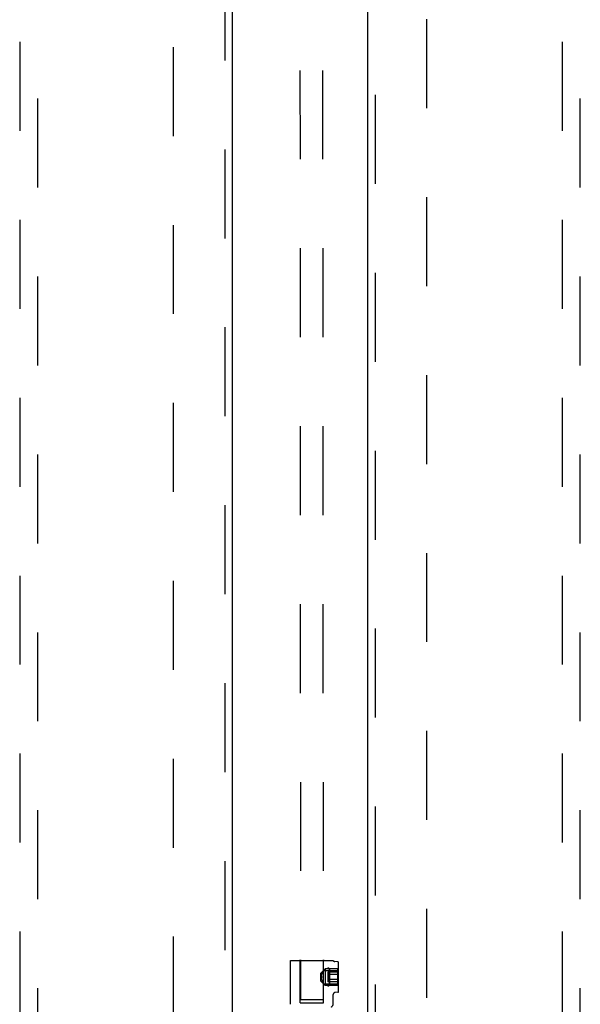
# Model space of a CAD drawing. Header units: inches. Extents: x 0 to 224, y 0 to 145.
# Tile 37 of 78: x 69 to 77, y 53 to 67. Entities that reach past the tile are written whole.
import ezdxf

# ---------------------------------------------------------------- set-up
doc = ezdxf.new("R2010")
doc.units = ezdxf.units.IN
doc.header["$LTSCALE"] = 12.302632
doc.header["$MEASUREMENT"] = 0
doc.linetypes.add('HIDDEN', pattern=[0.2, 0.1, -0.1])
for name, color, linetype in [('DEFAULT_2', 8, 'HIDDEN'), ('DOOR_2_ASSEMBLY', 7, 'CONTINUOUS'), ('DOOR_3_ASSEMBLY', 7, 'CONTINUOUS')]:
    doc.layers.add(name, color=color, linetype=linetype)

msp = doc.modelspace()

# ---------------------------------------------------------------- linework, layer by layer
at = {"layer": 'DEFAULT_2', "color": 8, "linetype": 'HIDDEN'}
for p, q in [((72.995, 88.011), (73.014, 53.015)), ((73.307, 88.011), (73.327, 53.015)), ((71.257, 13.287), (71.257, 86.257)), ((74.757, 86.257), (74.757, 13.287)), ((72.876, 52.95), (72.876, 53.557)), ((72.876, 53.557), (73.466, 53.557)), ((73.008, 52.972), (73.008, 53.547)), ((73.333, 53.42), (73.333, 53.547)), ((73.531, 53.537), (73.49, 53.54)), ((73.541, 53.127), (73.541, 53.527)), ((73.295, 53.383), (73.355, 53.443)), ((73.295, 53.271), (73.295, 53.383)), ((73.325, 53.406), (73.328, 53.41)), ((73.33, 53.414), (73.328, 53.41)), ((73.331, 53.417), (73.329, 53.414)), ((73.331, 53.417), (73.333, 53.42)), ((73.333, 53.42), (73.333, 53.42)), ((73.333, 53.42), (73.541, 53.42)), ((73.355, 53.443), (73.355, 53.211)), ((73.531, 53.443), (73.355, 53.443)), ((73.394, 53.395), (73.394, 53.259)), ((73.531, 53.395), (73.394, 53.395)), ((73.415, 53.442), (73.412, 53.443)), ((73.415, 53.442), (73.415, 53.442)), ((73.416, 53.44), (73.416, 53.44)), ((73.416, 53.214), (73.416, 53.44)), ((73.416, 53.44), (73.416, 53.327)), ((73.531, 53.211), (73.531, 53.443)), ((73.295, 53.271), (73.355, 53.211)), ((73.304, 53.327), (73.304, 53.335)), ((73.304, 53.318), (73.304, 53.327)), ((73.305, 53.344), (73.306, 53.352)), ((73.306, 53.301), (73.305, 53.31)), ((73.306, 53.352), (73.308, 53.361)), ((73.308, 53.293), (73.306, 53.302)), ((73.308, 53.361), (73.31, 53.369)), ((73.31, 53.285), (73.308, 53.293)), ((73.31, 53.368), (73.312, 53.376)), ((73.312, 53.278), (73.31, 53.285)), ((73.312, 53.278), (73.315, 53.271)), ((73.32, 53.258), (73.323, 53.253)), ((73.323, 53.253), (73.325, 53.248)), ((73.325, 53.248), (73.328, 53.244)), ((73.328, 53.244), (73.33, 53.24)), ((73.531, 53.361), (73.394, 53.361)), ((73.531, 53.293), (73.394, 53.293)), ((73.531, 53.259), (73.394, 53.259)), ((73.416, 53.327), (73.416, 53.214)), ((73.329, 53.24), (73.331, 53.237)), ((73.333, 53.234), (73.331, 53.237)), ((73.333, 52.972), (73.333, 53.234)), ((73.333, 53.234), (73.333, 53.233)), ((73.333, 53.233), (73.541, 53.233)), ((73.531, 53.211), (73.355, 53.211)), ((73.531, 53.117), (73.493, 53.114)), ((73.008, 52.972), (73.333, 52.972)), ((73.034, 53.016), (73.046, 53.016)), ((73.046, 53.016), (73.06, 53.017)), ((73.06, 53.013), (73.046, 53.014)), ((73.06, 53.017), (73.077, 53.017)), ((73.077, 53.013), (73.06, 53.013)), ((73.077, 53.017), (73.096, 53.017)), ((73.096, 53.013), (73.077, 53.013)), ((73.096, 53.017), (73.116, 53.017)), ((73.116, 53.013), (73.096, 53.013)), ((73.116, 53.017), (73.137, 53.017)), ((73.137, 53.013), (73.116, 53.013)), ((73.137, 53.017), (73.159, 53.017)), ((73.159, 53.013), (73.137, 53.013)), ((73.159, 53.017), (73.182, 53.017)), ((73.182, 53.013), (73.159, 53.013)), ((73.182, 53.017), (73.204, 53.017)), ((73.204, 53.013), (73.182, 53.013)), ((73.204, 53.017), (73.225, 53.017)), ((73.225, 53.013), (73.204, 53.013)), ((73.225, 53.017), (73.246, 53.017)), ((73.246, 53.013), (73.225, 53.013)), ((73.246, 53.017), (73.264, 53.017)), ((73.264, 53.013), (73.246, 53.013)), ((73.264, 53.017), (73.281, 53.017)), ((73.281, 53.013), (73.264, 53.013)), ((73.281, 53.017), (73.296, 53.017)), ((73.296, 53.014), (73.281, 53.013)), ((73.308, 53.014), (73.296, 53.014)), ((73.466, 52.96), (73.466, 53.084))]:
    msp.add_line(p, q, dxfattribs=at)
for points in [[(73.312, 53.376), (73.315, 53.383), (73.318, 53.39), (73.32, 53.396), (73.323, 53.401)], [(73.323, 53.401), (73.32, 53.396), (73.318, 53.39), (73.315, 53.383)], [(73.328, 53.41), (73.325, 53.406), (73.323, 53.401)], [(73.403, 53.449), (73.4, 53.451), (73.398, 53.453), (73.396, 53.455), (73.394, 53.457)], [(73.412, 53.443), (73.409, 53.445), (73.406, 53.447), (73.403, 53.449), (73.4, 53.451), (73.398, 53.453), (73.396, 53.455), (73.394, 53.457)], [(73.416, 53.44), (73.416, 53.441), (73.416, 53.441), (73.415, 53.441), (73.415, 53.442)], [(73.415, 53.442), (73.415, 53.442), (73.415, 53.442)], [(73.416, 53.44), (73.416, 53.44), (73.416, 53.44)], [(73.305, 53.344), (73.304, 53.335), (73.304, 53.327)], [(73.304, 53.327), (73.304, 53.318), (73.305, 53.31)], [(73.32, 53.258), (73.318, 53.264), (73.315, 53.271)], [(73.415, 53.212), (73.412, 53.21), (73.409, 53.209), (73.406, 53.207), (73.403, 53.205), (73.4, 53.203), (73.398, 53.201), (73.396, 53.199), (73.394, 53.197)], [(73.415, 53.211), (73.412, 53.21), (73.409, 53.209), (73.406, 53.207), (73.403, 53.205), (73.4, 53.203), (73.398, 53.201), (73.396, 53.199), (73.394, 53.197)], [(73.416, 53.214), (73.416, 53.214), (73.416, 53.214), (73.416, 53.213), (73.416, 53.213), (73.415, 53.213), (73.415, 53.212), (73.415, 53.212), (73.415, 53.212)], [(73.415, 53.211), (73.415, 53.211), (73.415, 53.212), (73.415, 53.213), (73.416, 53.213), (73.416, 53.214), (73.416, 53.214)], [(73.014, 53.015), (73.015, 53.015), (73.016, 53.015), (73.018, 53.015), (73.021, 53.016), (73.024, 53.016), (73.029, 53.016), (73.034, 53.016)], [(73.046, 53.014), (73.034, 53.014), (73.029, 53.014), (73.024, 53.014), (73.021, 53.014), (73.018, 53.014), (73.016, 53.015), (73.015, 53.015), (73.014, 53.015)], [(73.296, 53.017), (73.308, 53.016), (73.313, 53.016), (73.317, 53.016), (73.321, 53.016), (73.323, 53.016), (73.325, 53.015), (73.326, 53.015), (73.327, 53.015)], [(73.327, 53.015), (73.326, 53.015), (73.325, 53.015), (73.323, 53.015), (73.321, 53.014), (73.317, 53.014), (73.313, 53.014), (73.308, 53.014)]]:
    msp.add_lwpolyline(points, dxfattribs=at)
for centre, radius, start, end in [((72.998, 53.547), 0.01, 0, 90), ((73.343, 53.547), 0.01, 90, 180), ((73.493, 53.57), 0.03, 205.5315, 265.4261), ((73.531, 53.527), 0.01, 0, 85.4261), ((73.496, 53.084), 0.03, 94.5738, 180.0002), ((73.531, 53.127), 0.01, 274.5739, 360), ((73.406, 52.96), 0.06, 306.2189, 0.0001)]:
    msp.add_arc(centre, radius, start, end, dxfattribs=at)
at = {"layer": 'DOOR_2_ASSEMBLY', "color": 3, "linetype": 'Continuous'}
msp.add_line((73.945, 12.626), (73.945, 86.918), dxfattribs=at)
at = {"layer": 'DOOR_2_ASSEMBLY', "color": 8, "linetype": 'HIDDEN'}
for p, q in [((74.049, 12.626), (74.049, 86.918)), ((76.632, 85.944), (76.632, 51.943)), ((76.882, 51.943), (76.882, 85.944))]:
    msp.add_line(p, q, dxfattribs=at)
at = {"layer": 'DOOR_3_ASSEMBLY', "color": 8, "linetype": 'HIDDEN'}
for p, q in [((71.966, 86.918), (71.966, 12.626)), ((69.132, 85.944), (69.132, 51.943)), ((69.382, 51.943), (69.382, 85.944))]:
    msp.add_line(p, q, dxfattribs=at)
at = {"layer": 'DOOR_3_ASSEMBLY', "color": 3, "linetype": 'Continuous'}
msp.add_line((72.07, 86.918), (72.07, 12.626), dxfattribs=at)

doc.saveas('drawing.dxf')
